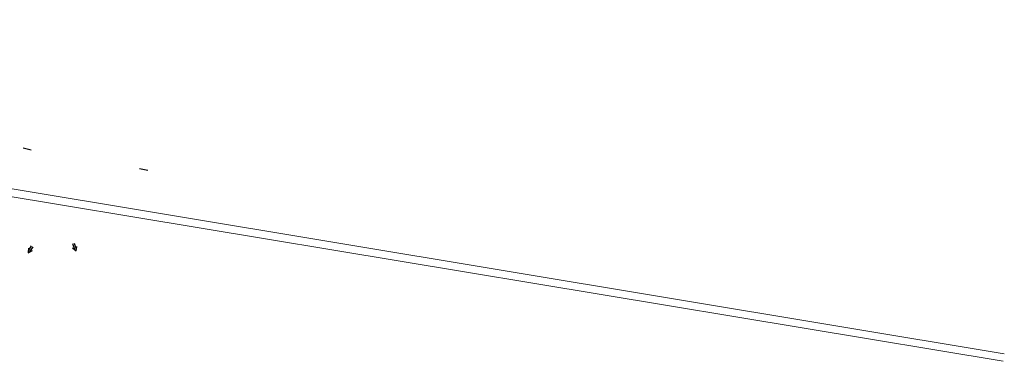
# Model space of a CAD drawing. Extents: x 1160061 to 2574774, y 200346 to 1150371.
# Tile 76 of 123: x 2485501 to 2487161, y 365264 to 365840. Entities that reach past the tile are written whole.
import ezdxf

# ---------------------------------------------------------------- set-up
doc = ezdxf.new("R2010")
doc.units = 0
doc.header["$MEASUREMENT"] = 0
doc.layers.add('Exist Plan Preparation Drainage Arrows Symbol CELL', color=5, linetype='Continuous', lineweight=30)
doc.layers.add('Exist Plan Preparation Drainage Notes Label', color=31, linetype='Continuous', lineweight=30)
doc.layers.add('Scratch_Level_5', color=6, linetype='Continuous', lineweight=0, plot=False)
doc.styles.add('Style-GEOMETRICFUTURA_211_M_L', font='GEOMETRICFUTURA_211_M_L.shx')
doc.dimstyles.new('erosion_control', dxfattribs={"dimtxt": 4.99999, "dimasz": 9.99998, "dimexe": 2.499995, "dimexo": 2.499995, "dimgap": 2.499995, "dimtad": 0, "dimtih": 1, "dimtoh": 1, "dimzin": 3, "dimdsep": 46, "dimtxsty": 'Style-GEOMETRICFUTURA_211_M_L', "dimcen": 0.09, "dimaunit": 1, "dimadec": 4, "dimazin": 3, "dimtfac": 1, "dimtofl": 0, "dimtmove": 0, "dimatfit": 1, "dimfxl": 1, "dimtzin": 3, "dimlwd": 106, "dimarcsym": 0})

# ---------------------------------------------------------------- blocks, each defined once
blk = doc.blocks.new('EXIST PLAN PREPARATION DRAINAGE ARROWS SYMBOL_110')
at = {"layer": 'Exist Plan Preparation Drainage Arrows Symbol CELL'}
for p, q in [((-3.867991, 1.499997), (6.131989, 1.499997)), ((-3.867991, -1.499997), (6.131989, -1.499997))]:
    blk.add_line(p, q, dxfattribs=at)
at = {"layer": 'Exist Plan Preparation Drainage Arrows Symbol CELL', "flags": 128}
blk.add_lwpolyline([(0, 3.965233), (-6.867985, 0), (0, -3.965233)], dxfattribs=at)
blk = doc.blocks.new('EXIST PLAN PREPARATION DRAINAGE ARROWS SYMBOL_111')
at = {"layer": 'Exist Plan Preparation Drainage Arrows Symbol CELL'}
for p, q in [((-3.867991, 1.499997), (6.131989, 1.499997)), ((-3.867991, -1.499997), (6.131989, -1.499997))]:
    blk.add_line(p, q, dxfattribs=at)
at = {"layer": 'Exist Plan Preparation Drainage Arrows Symbol CELL', "flags": 128}
blk.add_lwpolyline([(0, 3.965233), (-6.867985, 0), (0, -3.965233)], dxfattribs=at)

msp = doc.modelspace()

# ---------------------------------------------------------------- linework, layer by layer
at = {"layer": 'Scratch_Level_5'}
for p, q in [((2483766.8, 365827.2), (2487158.4, 365263.8)), ((2483768.9, 365840), (2487160.5, 365276.6))]:
    msp.add_line(p, q, dxfattribs=at)

# ---------------------------------------------------------------- block references
at = {"layer": 'Exist Plan Preparation Drainage Arrows Symbol CELL'}
for name, p, rotation in [('EXIST PLAN PREPARATION DRAINAGE ARROWS SYMBOL_111', (2485518.5, 365452.6), 57.897728), ('EXIST PLAN PREPARATION DRAINAGE ARROWS SYMBOL_110', (2485593.4, 365456.4), 109.045992)]:
    msp.add_blockref(name, p, dxfattribs=dict(at, rotation=rotation))

# ---------------------------------------------------------------- leaders
at = {"layer": 'Exist Plan Preparation Drainage Notes Label'}
for points in [[(2485520.1, 365620), (2485506.5, 365623.2)], [(2485716.3, 365585.7), (2485702.5, 365588.4)]]:
    msp.add_leader(points, dimstyle='erosion_control', override={"dimtxt": 5, "dimasz": 5, "dimgap": 0, "dimlwd": -2}, dxfattribs=at)

doc.saveas('drawing.dxf')
